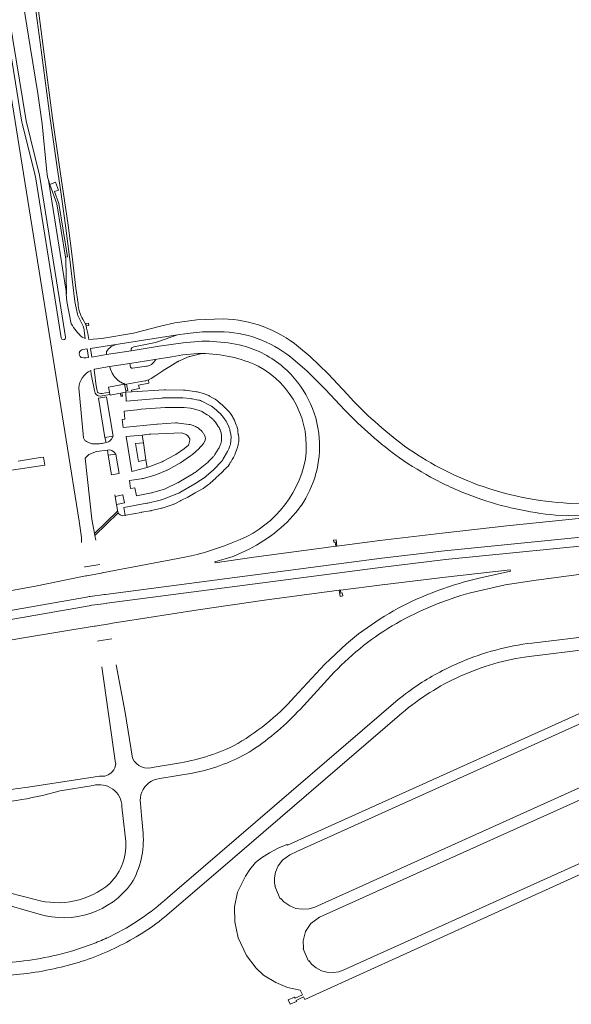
# Model space of a CAD drawing. Extents: x 145000 to 155000, y 457500 to 470000.
# Tile 69 of 256: x 149317 to 149664, y 458353 to 458974. Entities that reach past the tile are written whole.
import ezdxf

# ---------------------------------------------------------------- set-up
doc = ezdxf.new("R2010")
doc.units = 0
doc.header["$LTSCALE"] = 0.2
doc.header["$MEASUREMENT"] = 0
doc.layers.add('kant verharding', color=252, linetype='Continuous', lineweight=0)

msp = doc.modelspace()

# ---------------------------------------------------------------- linework, layer by layer
at = {"layer": 'kant verharding', "lineweight": 0}
for p, q in [((149334.62, 458874.53), (149333.89, 458879.97)), ((149340.68, 458880.58), (149341.27, 458876.49)), ((149341.95, 458882.52), (149342.77, 458876.6)), ((149335.12, 458872.66), (149334.62, 458874.53)), ((149336.11, 458870.02), (149335.12, 458872.66)), ((149342.77, 458876.6), (149344.44, 458865.48)), ((149340.52, 458857.78), (149336.11, 458870.02)), ((149340.52, 458857.78), (149345.98, 458824.08)), ((149346.31, 458801.02), (149346.56, 458801.03)), ((149340.06, 458793.23), (149343.23, 458773.42)), ((149346.01, 458773.72), (149344.12, 458785.63)), ((149369.53, 458767.86), (149416.35, 458775.11)), ((149416.35, 458775.11), (149403.83, 458770.77)), ((149371.74, 458762.75), (149369.48, 458762.39)), ((149387.32, 458765.22), (149371.74, 458762.75)), ((149402.22, 458759.66), (149412.77, 458761.32)), ((149422.34, 458760.96), (149417.68, 458758.87)), ((149373.7, 458755.17), (149364.09, 458753.66)), ((149380.69, 458756.27), (149373.7, 458755.17)), ((149373.7, 458755.17), (149374.59, 458752.6)), ((149380.69, 458756.27), (149386.49, 458757.18)), ((149386.49, 458757.18), (149402.22, 458759.66)), ((149400.96, 458757.43), (149401.06, 458757.53)), ((149401.06, 458757.53), (149401.48, 458757.97)), ((149411.58, 458755.26), (149407.4, 458752.68)), ((149411.66, 458755.31), (149411.58, 458755.26)), ((149416.59, 458758.3), (149411.66, 458755.31)), ((149375.62, 458750.48), (149375.98, 458749.91)), ((149376.63, 458749), (149377.4, 458748.05)), ((149402.69, 458749.62), (149399.81, 458747.7)), ((149402.78, 458749.67), (149402.69, 458749.62)), ((149407.21, 458752.56), (149402.78, 458749.67)), ((149407.4, 458752.68), (149407.21, 458752.56)), ((149395.93, 458746.17), (149384.23, 458744.21)), ((149357.2, 458710.35), (149354.33, 458741.73)), ((149373.86, 458737.66), (149369.05, 458736.73)), ((149373.59, 458739.15), (149373.86, 458737.66)), ((149383.8, 458739.89), (149383.95, 458739.09)), ((149383.95, 458739.09), (149383.87, 458739.07)), ((149383.95, 458739.09), (149387.66, 458739.32)), ((149387.66, 458739.32), (149408.11, 458740.56)), ((149408.91, 458740.58), (149420.21, 458740.36)), ((149421.38, 458740.27), (149428.44, 458739.3)), ((149429.73, 458739.04), (149432.76, 458738.21)), ((149433.91, 458737.82), (149435.61, 458737.12)), ((149436.62, 458736.64), (149438.54, 458735.59)), ((149407.12, 458735.41), (149418.69, 458735.56)), ((149419.8, 458735.52), (149424.69, 458735.04)), ((149425.68, 458734.89), (149429.66, 458734.09)), ((149432.2, 458733.21), (149436.18, 458731.2)), ((149437.78, 458730.19), (149440.78, 458727.88)), ((149438.54, 458735.59), (149438.88, 458735.39)), ((149438.88, 458735.39), (149440.23, 458734.58)), ((149441.59, 458733.6), (149443.17, 458732.25)), ((149443.17, 458732.25), (149443.27, 458732.17)), ((149443.27, 458732.17), (149445.06, 458730.6)), ((149445.41, 458730.27), (149447.09, 458728.65)), ((149393.58, 458728.29), (149393.24, 458728.26)), ((149408.66, 458729.42), (149393.58, 458728.29)), ((149419.86, 458729.38), (149409.48, 458729.45)), ((149424.58, 458728.97), (149420.74, 458729.33)), ((149430.05, 458727.56), (149426.43, 458728.61)), ((149435.21, 458724.82), (149432.45, 458726.5)), ((149438.69, 458721.97), (149436.62, 458723.78)), ((149441.64, 458727.14), (149443.71, 458725.13)), ((149444.74, 458723.95), (149446.42, 458721.71)), ((149447.09, 458728.65), (149447.35, 458728.39)), ((149447.35, 458728.39), (149448.77, 458726.91)), ((149449.85, 458725.58), (149450.69, 458724.33)), ((149403.86, 458719), (149415.26, 458719.67)), ((149417.14, 458719.61), (149423.69, 458718.75)), ((149426.39, 458718.01), (149427.82, 458717.38)), ((149442.14, 458717.53), (149440.28, 458720.19)), ((149447.46, 458719.98), (149448.79, 458717.16)), ((149451.36, 458723.19), (149452.24, 458721.42)), ((149452.61, 458720.59), (149453.43, 458718.48)), ((149453.73, 458717.57), (149454.15, 458716.09)), ((149370.75, 458710.52), (149375.85, 458711.42)), ((149398.59, 458712.6), (149394.28, 458711.93)), ((149394.36, 458711.94), (149394.28, 458711.93)), ((149430.15, 458715.97), (149430.37, 458715.78)), ((149431.89, 458714.25), (149432.16, 458713.91)), ((149443.84, 458713.54), (149443.58, 458714.47)), ((149449.49, 458715.11), (149449.91, 458713.27)), ((149454.45, 458714.6), (149454.73, 458712.37)), ((149454.73, 458712.37), (149454.75, 458712.22)), ((149454.75, 458712.22), (149454.99, 458710.51)), ((149364.52, 458706.56), (149364.91, 458706.56)), ((149364.91, 458706.56), (149367.39, 458706.62)), ((149369.05, 458706.8), (149371.51, 458707.28)), ((149371.51, 458707.28), (149370.75, 458710.52)), ((149394.98, 458707.13), (149396.58, 458696.53)), ((149431.73, 458705.47), (149430.38, 458704.09)), ((149443.07, 458705.15), (149443.64, 458706.76)), ((149444.21, 458710.26), (149444.2, 458711.03)), ((149449.47, 458705.34), (149448.7, 458703.28)), ((149450.15, 458710.73), (149450.08, 458708.48)), ((149454.57, 458705.7), (149454.03, 458703.66)), ((149454.88, 458707.09), (149454.7, 458706.23)), ((149372.28, 458702.55), (149365.42, 458701.76)), ((149372.28, 458702.55), (149372.82, 458699.34)), ((149377.54, 458700.06), (149372.82, 458699.34)), ((149407.91, 458695.77), (149414.54, 458699.31)), ((149415.46, 458699.86), (149420.24, 458703.11)), ((149424.72, 458699.01), (149418.25, 458694.58)), ((149429.98, 458703.69), (149425.82, 458699.89)), ((149439.95, 458699.81), (149442.05, 458703.07)), ((149448.01, 458701.78), (149445.27, 458696.99)), ((149452.51, 458699.66), (149451.63, 458697.82)), ((149453.69, 458702.6), (149452.82, 458700.36)), ((149291.61, 458686.96), (149332.9, 458693.18)), ((149316.01, 458695.69), (149328.74, 458697.65)), ((149328.74, 458697.65), (149332.02, 458698.16)), ((149332.02, 458698.16), (149332.9, 458693.18)), ((149396.58, 458696.53), (149397.33, 458691.57)), ((149397.33, 458691.57), (149406.84, 458695.28)), ((149417.43, 458694.08), (149410.8, 458690.42)), ((149427.46, 458688.55), (149434.9, 458694.36)), ((149436.03, 458695.4), (149438.83, 458698.38)), ((149443.9, 458695.13), (149439.82, 458690.76)), ((149449.68, 458694.67), (149449.08, 458693.68)), ((149450.95, 458696.61), (149449.93, 458695.08)), ((149401.57, 458686.59), (149394.78, 458684.77)), ((149409.83, 458689.95), (149402.84, 458687.03)), ((149417.34, 458682.35), (149426.47, 458687.86)), ((149438.99, 458689.96), (149434.68, 458686.3)), ((149444.28, 458688.4), (149440.61, 458685.02)), ((149446.1, 458690.31), (149444.84, 458688.96)), ((149447.35, 458691.53), (149446.58, 458690.8)), ((149409.13, 458678.31), (149416.54, 458681.91)), ((149427.33, 458681.31), (149417.9, 458675.82)), ((149433.78, 458685.62), (149427.88, 458681.65)), ((149436.01, 458680.9), (149432.53, 458678.42)), ((149440.59, 458684.99), (149436.98, 458681.68)), ((149440.61, 458685.02), (149440.59, 458684.99)), ((149378.05, 458668.24), (149377.03, 458674.34)), ((149400.82, 458675.8), (149407.48, 458677.68)), ((149416.51, 458675.15), (149407.66, 458671.69)), ((149427.62, 458675.56), (149423.46, 458673.21)), ((149427.66, 458675.59), (149427.62, 458675.56)), ((149431.69, 458677.89), (149427.66, 458675.59)), ((149377.98, 458668.23), (149378.05, 458668.24)), ((149378.62, 458664.82), (149378.05, 458668.24)), ((149406.38, 458671.28), (149397.75, 458669.2)), ((149413.15, 458668.09), (149406.69, 458666.03)), ((149418.26, 458670.65), (149414.83, 458668.81)), ((149418.61, 458670.83), (149418.26, 458670.65)), ((149422.92, 458672.93), (149418.61, 458670.83)), ((149378.71, 458664.07), (149364.14, 458650.1)), ((149364.39, 458648.8), (149379.1, 458663.02)), ((149379.1, 458663.02), (149379.04, 458663.18)), ((149393.64, 458663.35), (149383.93, 458661.54)), ((149399.37, 458664.38), (149393.71, 458663.37)), ((149405.8, 458665.79), (149399.76, 458664.46)), ((149383.49, 458661.47), (149383.35, 458661.45)), ((149364.39, 458648.8), (149364.14, 458650.1)), ((149364.99, 458645.73), (149364.39, 458648.8)), ((149516.86, 458642.06), (149516.09, 458641.97)), ((149421.04, 458635.1), (149368.93, 458625.16)), ((149357.87, 458628.98), (149358.47, 458629.07)), ((149358.47, 458629.07), (149367.47, 458630.43)), ((149359.39, 458623.4), (149368.34, 458625.06)), ((149368.34, 458625.06), (149368.68, 458625.12)), ((149368.68, 458625.12), (149368.93, 458625.16)), ((149355.59, 458622.65), (149358.79, 458623.31)), ((149358.79, 458623.31), (149359.39, 458623.4)), ((149518.24, 458614.28), (149519, 458614.38)), ((149359.19, 458609.95), (149360.92, 458610.25)), ((149360.92, 458610.25), (149361.51, 458610.35)), ((149361.51, 458610.35), (149370.55, 458611.53)), ((149362.41, 458604.83), (149371.44, 458606.01)), ((149370.55, 458611.53), (149371.13, 458611.61)), ((149371.44, 458606.01), (149372.03, 458606.09)), ((149360.72, 458604.53), (149361.82, 458604.72)), ((149361.82, 458604.72), (149362.41, 458604.83)), ((149363.96, 458591.63), (149364.35, 458591.7)), ((149364.35, 458591.7), (149364.55, 458591.73)), ((149364.55, 458591.73), (149373.53, 458593.2)), ((149373.53, 458593.2), (149374.11, 458593.3)), ((149366.09, 458582.23), (149366.99, 458582.38)), ((149366.99, 458582.38), (149375.07, 458583.73)), ((149368.74, 458565.95), (149377.5, 458505.25)), ((149515.17, 458562.57), (149493.79, 458539.41)), ((149410.1, 458420.45), (149555.37, 458545.38)), ((149401.67, 458502.9), (149415.9, 458505.2)), ((149367.42, 458497.17), (149322.3, 458490.26)), ((149381.41, 458477.86), (149382.27, 458470.36)), ((149393.15, 458480), (149393.82, 458472.4)), ((149382.27, 458470.36), (149383.7, 458457.93)), ((149393.82, 458472.4), (149394.79, 458461.24)), ((149408.22, 458418.81), (149410.1, 458420.45)), ((149406.84, 458407.16), (149408.36, 458408.44)), ((149261.39, 458374.97), (149317.08, 458380.43)), ((149254, 458366.18), (149317.25, 458372.31))]:
    msp.add_line(p, q, dxfattribs=at)
at = {"layer": 'kant verharding', "lineweight": 0, "flags": 128}
for points in [[(149299.17, 458998.2), (149300.19, 458993.37), (149303.31, 458976.45), (149338.18, 458760.32), (149354.56, 458657.81), (149355.99, 458647.5), (149355.99, 458644.29)], [(149344.12, 458785.63), (149329.61, 458875.9), (149321.06, 458909.99), (149306.36, 458999.85), (149303.66, 458999.42), (149318.16, 458910.55), (149318.83, 458907.57), (149326.43, 458877.41), (149327.24, 458873.48), (149340.06, 458793.23)], [(149325.57, 459000), (149325.83, 458998.04), (149326.21, 458987.36), (149329.86, 458959.4), (149336.26, 458911.44), (149340.68, 458880.58)], [(149328.15, 459000), (149328.19, 458999.01), (149328.05, 458998.03), (149327.68, 458992.19), (149327.82, 458986.66), (149328.64, 458981.1), (149337.8, 458911.73), (149341.95, 458882.52)], [(149333.89, 458879.97), (149331.29, 458908.15), (149328.59, 458927.21), (149323.7, 458956.81), (149317.33, 458996.09)], [(149335.12, 458872.66), (149346.3, 458802.81), (149346.31, 458801.02)], [(149341.27, 458876.49), (149342.88, 458865.27), (149345.93, 458844.16), (149348.46, 458824.4), (149351.89, 458796.17), (149352.96, 458790.18)], [(149345.98, 458824.08), (149347.2, 458824.26), (149341.8, 458857.96), (149339.06, 458865.62), (149341.44, 458866.44), (149339.71, 458871.35), (149336.11, 458870.02)], [(149350.13, 458824.62), (149347.5, 458844.35), (149344.44, 458865.48)], [(149346.56, 458801.03), (149346.11, 458823.13), (149345.98, 458824.08)], [(149353.81, 458794.99), (149352.51, 458804.67), (149350.13, 458824.62)], [(149346.31, 458801.02), (149346.78, 458796.31), (149349.55, 458782.23)], [(149360.41, 458782.64), (149360.66, 458781.16), (149359, 458780.94), (149358.77, 458782.42), (149360.41, 458782.64)], [(149368.82, 458772.99), (149388.79, 458776.28), (149405.81, 458780.67), (149414.78, 458782.7), (149428.56, 458784.6), (149445.19, 458785.25)], [(149357.6, 458778.14), (149357.84, 458776.09), (149358.38, 458772.95), (149356.49, 458773.76)], [(149368.82, 458772.99), (149360.62, 458772.24), (149360.02, 458775.95), (149359.23, 458779.33)], [(149416.35, 458775.11), (149422.5, 458776.06), (149432.24, 458777.02), (149442.83, 458777.14)], [(149369.53, 458767.86), (149361.56, 458766.68), (149362.51, 458761.21), (149369.48, 458762.39)], [(149373.96, 458767.17), (149374.7, 458767.79), (149377.28, 458768.95)], [(149402.49, 458770.41), (149388.84, 458767.71), (149387.7, 458767), (149387.27, 458766.49), (149387.32, 458765.22)], [(149419.96, 458770.13), (149404.81, 458767.99), (149387.32, 458765.22)], [(149492.64, 458767.65), (149500.04, 458761.46), (149511.29, 458750.62), (149523.38, 458737.65)], [(149356.85, 458765.88), (149359.48, 458766.36), (149360.39, 458760.84), (149359.01, 458760.63), (149357.42, 458760.69), (149355.86, 458761)], [(149371.74, 458762.75), (149371.75, 458764.76), (149372.56, 458765.75)], [(149431.75, 458763.4), (149424.27, 458761.6)], [(149487.77, 458761.14), (149497.78, 458752.56), (149509.61, 458740.67), (149521.88, 458727.76)], [(149386.49, 458757.18), (149386.8, 458754.85), (149387.39, 458754.3), (149388.12, 458754.12), (149396.92, 458755.45)], [(149399.31, 458756.13), (149400.02, 458756.43), (149400.96, 458757.43)], [(149402.05, 458758.61), (149402.62, 458759.32), (149402.22, 458759.66)], [(149364.53, 458738.42), (149364.1, 458740.15), (149362.58, 458748.41), (149362.16, 458750.31), (149361.77, 458752.82)], [(149365.31, 458743.1), (149365.05, 458744.63), (149364.36, 458750.08), (149363.87, 458753.03), (149363.89, 458753.37), (149364.09, 458753.66)], [(149365.31, 458743.1), (149365.85, 458739.99), (149366.16, 458739.13), (149366.51, 458738.69), (149367.03, 458738.48), (149368, 458738.31), (149368.99, 458738.34), (149373.59, 458739.15)], [(149373.59, 458739.15), (149373.01, 458742.26), (149383.01, 458744.1), (149383.8, 458739.89)], [(149379.03, 458746.45), (149379.31, 458746.22), (149381.85, 458744.82)], [(149382.61, 458744.45), (149383.63, 458743.99), (149384.23, 458744.21)], [(149384.23, 458744.21), (149385.17, 458740.05), (149383.8, 458739.89)], [(149387.66, 458739.32), (149387.48, 458740.37), (149392.44, 458741.33), (149391.9, 458743.47), (149398.46, 458744.65), (149398.08, 458746.78)], [(149375.85, 458711.42), (149371.8, 458736.1), (149366.66, 458735.2), (149370.75, 458710.52)], [(149381.83, 458736.66), (149380.81, 458736.5), (149380.46, 458738.39), (149373.96, 458737.14), (149373.86, 458737.66)], [(149383.87, 458739.07), (149381.49, 458738.56), (149381.83, 458736.66)], [(149383.87, 458739.07), (149384.12, 458733.4), (149406.38, 458735.37)], [(149393.24, 458728.26), (149382.8, 458727.11), (149383.33, 458722.16), (149381.54, 458721.92), (149382.32, 458716.85), (149403.45, 458718.97)], [(149374.88, 458709.49), (149375.16, 458709.82), (149375.85, 458711.42)], [(149394.28, 458711.93), (149384.14, 458711.23), (149387.58, 458689.05), (149397.33, 458691.57)], [(149394.28, 458711.93), (149394.26, 458711.93), (149394.98, 458707.13)], [(149419.65, 458713.33), (149419.02, 458713.53), (149399.71, 458712.71)], [(149424.17, 458709.63), (149424.17, 458709.65), (149423.02, 458711.6), (149421.86, 458712.31)], [(149433.18, 458712.33), (149433.92, 458710.93), (149434.02, 458709.61), (149433.71, 458708.11), (149432.84, 458706.83)], [(149357.2, 458710.35), (149358.11, 458708.63), (149358.49, 458708.36)], [(149361.55, 458706.9), (149362.67, 458706.59), (149364.52, 458706.56)], [(149371.51, 458707.28), (149372.95, 458707.7), (149373.69, 458708.31)], [(149396.58, 458696.53), (149391.89, 458695.33), (149390.06, 458706.7), (149394.98, 458707.13)], [(149421.14, 458703.8), (149423.38, 458705.73), (149423.57, 458706.25)], [(149364.14, 458650.1), (149362.41, 458658.97), (149358.2, 458697.48), (149360.62, 458699.8), (149365.42, 458701.76)], [(149377.54, 458700.06), (149376.66, 458701.26), (149375.17, 458702.33), (149373.89, 458702.74), (149372.28, 458702.55)], [(149372.82, 458699.34), (149374.9, 458686.92), (149379.62, 458687.74), (149377.54, 458700.06)], [(149663.18, 458669.02), (149679.33, 458668.48), (149699, 458669.03), (149728.65, 458670.52), (149763.53, 458672.52), (149848.5, 458679.6), (149903.2, 458684.02), (149948.23, 458686.07), (150000, 458688.59)], [(149393.61, 458684.53), (149386.16, 458683.47), (149386.75, 458678.38), (149389.67, 458678.79)], [(149371.13, 458611.61), (149545.09, 458634.42), (149584.49, 458639.15), (149764.81, 458657.17), (149967.18, 458674.03)], [(149378.05, 458668.24), (149383.16, 458669.44), (149382.07, 458674.35), (149377.25, 458673.35)], [(149389.67, 458678.79), (149390.58, 458673.78), (149400.01, 458675.61)], [(149372.03, 458606.09), (149545.76, 458628.86), (149585.16, 458633.59), (149765.27, 458651.59), (149967.64, 458668.46)], [(149397.17, 458669.08), (149382.54, 458666.44), (149383.49, 458661.47)], [(149383.35, 458661.45), (149381.71, 458661.24), (149380.24, 458661.79), (149379.22, 458662.66), (149379.1, 458663.02)], [(149393.71, 458663.37), (149393.68, 458663.36), (149393.64, 458663.35)], [(149654.51, 458661.64), (149679.09, 458660.85), (149679.14, 458660.54), (149623.72, 458654.85), (149583.16, 458650.27), (149543.76, 458645.54), (149516.86, 458642.06)], [(150000, 458655.62), (149965.03, 458652.6), (149824.34, 458641.12), (149769.51, 458636.53), (149744.67, 458633.66), (149715.15, 458629.94), (149675.48, 458625.06), (149642.2, 458620.64), (149622.75, 458617.68), (149600.84, 458612.66)], [(149516.86, 458642.06), (149516.32, 458646.04), (149514.68, 458645.81), (149514.89, 458644.48), (149515.77, 458644.6), (149516.09, 458641.97)], [(149516.09, 458641.97), (149503.9, 458640.39), (149464.52, 458635.03), (149440.17, 458631.54), (149439.98, 458632.16), (149451.42, 458635.58), (149461.5, 458640.26)], [(149606.38, 458621.91), (149626.12, 458626.29), (149625.94, 458627.18), (149585.09, 458622.53), (149545.41, 458617.78), (149519, 458614.38)], [(149000, 458547.55), (149108.3, 458574.13), (149177.42, 458590.65), (149220.17, 458597.59), (149326.99, 458616.75), (149355.59, 458622.65)], [(149374.11, 458593.3), (149380.89, 458594.41), (149429.45, 458601.89), (149471.14, 458607.93), (149518.24, 458614.28)], [(149518.24, 458614.28), (149518.82, 458610.42), (149520.45, 458610.69), (149520.15, 458612.6), (149519.3, 458612.46), (149519, 458614.38)], [(149000, 458536.92), (149170.97, 458577.01), (149359.19, 458609.95)], [(149000, 458531.16), (149172.1, 458571.53), (149360.72, 458604.53)], [(149639.55, 458581.03), (149681.43, 458585.99), (149721.97, 458590.61), (149762.55, 458594.95), (149815.42, 458600.39), (149862.21, 458604.66)], [(149637.78, 458572.6), (149675.36, 458577.21), (149712.98, 458581.52), (149749.66, 458585.54), (149794.26, 458590.13), (149838.87, 458594.57)], [(149057.56, 458525.25), (149037.39, 458523.57), (149009.57, 458519.73), (149009.36, 458520.87), (149044.5, 458529.08), (149083.35, 458537.89), (149132.02, 458548.46), (149173.05, 458556.95), (149231.79, 458568.42), (149278.85, 458577.21), (149319.47, 458584.33), (149363.96, 458591.63)], [(149754.32, 458574.74), (149485.65, 458453.59), (149485.19, 458454.14), (149479.77, 458451.75), (149474.27, 458448.85), (149469.32, 458445.63), (149465.53, 458442.65), (149461.93, 458438.43), (149459.26, 458434.21), (149454.25, 458423.98), (149452.28, 458414.77), (149452.49, 458405.28), (149454.74, 458395.29), (149459.95, 458384.04), (149465.98, 458376.18), (149470.59, 458371.68), (149478.44, 458367.07), (149485.62, 458364.02), (149493.75, 458362.4), (149495.15, 458359.36), (149490.44, 458357.3), (149490.15, 458357.92), (149486.21, 458356.31), (149487.47, 458353.39), (149491.41, 458355.14), (149491.17, 458355.75), (149495.79, 458358.05), (149496.67, 458356.42)], [(149490.19, 458547.13), (149509.24, 458567.73), (149522.81, 458580.45)], [(149756.88, 458569.28), (149491.48, 458449.62), (149487.17, 458447.61), (149482.65, 458444.27), (149479.86, 458440.59), (149478.08, 458436.75), (149477.52, 458433.1), (149477.59, 458429.9), (149477.99, 458427.95), (149477.72, 458427.77), (149481.18, 458419.89), (149481.49, 458420.03), (149483.43, 458418.01), (149487.08, 458415.4), (149490.86, 458413.78), (149494.84, 458413.25), (149499.33, 458413.56), (149502.97, 458414.66)], [(149377.74, 458567.38), (149383.42, 458537.34), (149388.19, 458508.41)], [(149496.67, 458356.42), (149793.29, 458491.21), (149793.64, 458490.48), (149800.15, 458493.36), (149806.8, 458497.47), (149812.61, 458502.77), (149817.76, 458509), (149820.25, 458513.15), (149822.65, 458518.06), (149824.36, 458523.6), (149838.92, 458539.26), (149844.84, 458533.65), (149832.26, 458519.9), (149839.35, 458512.85)], [(149408.36, 458408.44), (149442.14, 458437.35), (149557.72, 458536.83)], [(149502.97, 458414.66), (149772.19, 458536.16)], [(149775.3, 458529.73), (149505.84, 458408.29), (149500.46, 458404.3), (149497.14, 458399.29), (149495.51, 458393.32), (149495.74, 458388.53), (149495.5, 458388.41), (149498.96, 458380.63), (149499.27, 458380.81), (149500.8, 458378.73), (149503.65, 458376.27), (149507.16, 458374.57), (149510.48, 458373.71), (149514.42, 458373.42), (149518, 458373.95), (149520.73, 458374.88)], [(149430.49, 458500), (149425.85, 458499.02), (149405.36, 458495.57)], [(149520.73, 458374.88), (149790.74, 458496.66)], [(149331.52, 458485.05), (149342.5, 458487.99), (149363.3, 458491.24)], [(149326.89, 458419.46), (149302.03, 458425.74), (149213.99, 458451.86), (149192.99, 458458), (149177.13, 458462.4)], [(149329.25, 458410.22), (149302.86, 458417.69), (149250.97, 458433.1)]]:
    msp.add_lwpolyline(points, dxfattribs=at)
at = {"layer": 'kant verharding', "lineweight": 0, "extrusion": (0, 0, -1)}
for centre, radius, start, end in [((-149375.14, 458795.98), 21.35, 328.98308, 357.35094), ((-149373.96, 458795.14), 27.61, 309.24035, 332.13007), ((-149345.38, 458776.65), 12.32, 148.34887, 173.03304), ((-149443.32, 458707.45), 77.83, 91.3775, 129.3305), ((-149442.3, 458704.54), 72.61, 90.41509, 128.77542), ((-149380.31, 458759.51), 9.95, 38.83675, 50.35171), ((-149400.54, 458780.29), 10.07, 250.92441, 258.81896), ((-149357.86, 458763.6), 3.28, 307.56083, 9.42383), ((-149357.49, 458762.77), 3.18, 25.50398, 78.34177), ((-149431.49, 458678.29), 85.11, 77.29759, 90.17463), ((-149431.49, 458678.29), 85.11, 90.17463, 114.85395), ((-149439.83, 458704.72), 57.73, 118.36797, 187.83978), ((-149367.61, 458740.85), 13.31, 3.76969, 63.95328), ((-149394.25, 458756.09), 10.06, 247.64387, 260.42317), ((-149394.24, 458756.1), 10.08, 236.46045, 247.60381), ((-149367.9, 458740.54), 3.97, 253.20861, 327.8506), ((-149408.71, 458730.75), 9.82, 86.5304, 91.15785), ((-149419.99, 458729.95), 10.42, 91.21186, 97.67535), ((-149427.12, 458729.56), 9.83, 97.71853, 105.38036), ((-149430.2, 458728.82), 9.73, 105.24489, 112.40048), ((-149431.81, 458727.86), 10.01, 112.30769, 118.71585), ((-149407.26, 458725.39), 10.02, 84.95174, 89.23952), ((-149418.83, 458725.62), 9.94, 89.22579, 95.62776), ((-149423.77, 458725.48), 9.6, 95.4699, 101.46759), ((-149427.7, 458724.31), 9.98, 101.34929, 116.80355), ((-149431.6, 458722.16), 10.14, 116.86482, 127.576), ((-149435, 458725.87), 10.16, 121.02755, 130.46242), ((-149439.66, 458724.39), 8.23, 130.96977, 134.34196), ((-149434.55, 458719.83), 10.18, 127.69989, 134.11368), ((-149436.75, 458717.98), 9.97, 134.19593, 143.20516), ((-149441.6, 458720.01), 9.95, 136.1158, 146.00112), ((-149442.27, 458718.64), 10.16, 146.00172, 153.41638), ((-149404.33, 458710.61), 8.41, 83.98074, 86.77096), ((-149415.84, 458709.68), 10.01, 86.62959, 97.44171), ((-149422.4, 458708.83), 10, 97.44046, 113.49796), ((-149438.5, 458715.77), 9.9, 143.10588, 154.86001), ((-149443.21, 458716.92), 10.09, 153.5437, 158.72269), ((-149443.82, 458714.76), 10.3, 158.83347, 164.18359), ((-149423.82, 458708.18), 10.03, 113.51166, 129.10194), ((-149424, 458707.97), 10.08, 129.19024, 141.48515), ((-149424.41, 458707.74), 9.91, 141.47542, 152.37729), ((-149439.68, 458712.88), 10.07, 154.84901, 167.19297), ((-149440.24, 458711.06), 9.92, 167.16662, 181.9442), ((-149444.54, 458713.37), 10, 164.21835, 172.89426), ((-149424.73, 458712.32), 9.79, 214.10253, 224.38905), ((-149440.07, 458708.81), 10.01, 181.89103, 200.25779), ((-149444.79, 458708.29), 10.12, 191.78333, 194.85492), ((-149445.11, 458709.13), 9.98, 172.06381, 191.76344), ((-149419.07, 458707.27), 10, 227.51709, 235.6073), ((-149423.6, 458710.67), 9.46, 224.13887, 227.57559), ((-149439.2, 458706.8), 10.14, 200.34787, 209.67332), ((-149443.75, 458703.87), 9.72, 201.16522, 205.70128), ((-149444.56, 458706.15), 9.79, 194.75301, 201.23317), ((-149412.81, 458702.51), 9.61, 235.51474, 241.2232), ((-149436.58, 458701.96), 10.01, 209.7514, 223.03828), ((-149440.51, 458698.8), 9.99, 210.85015, 226.74802), ((-149442.44, 458702.24), 10.2, 205.67588, 213.49722), ((-149428.38, 458710.52), 69.99, 191.26555, 250.58655), ((-149398.92, 458696.42), 10.18, 247.35451, 254.91158), ((-149406.06, 458698.99), 9.79, 241.04537, 247.3864), ((-149432.51, 458697.57), 9.99, 222.99598, 229.60633), ((-149437.74, 458695.51), 9.66, 222.70023, 227.40199), ((-149392.14, 458694.69), 10.26, 255.08375, 261.77039), ((-149422.22, 458690.06), 10.14, 236.08537, 239.73455), ((-149428.4, 458693.66), 9.68, 229.5296, 236.2016), ((-149430.01, 458689.31), 10.33, 227.61242, 234.47423), ((-149412.85, 458684.5), 10.04, 239.80026, 248.65649), ((-149426.73, 458686.57), 10, 234.5656, 240.26199), ((-149395.26, 458679.56), 10.66, 256.5282, 259.7144), ((-149404.01, 458681.03), 10.03, 248.64635, 256.34096), ((-149410.04, 458677.77), 10.16, 241.86088, 252.18615), ((-149418.58, 458681.85), 9.92, 240.53846, 244.06675), ((-149388.5, 458666.48), 10.02, 340.79894, 350.47029), ((-149397.68, 458673.79), 9.56, 257.47223, 259.85126), ((-149403.69, 458675.38), 9.82, 252.21096, 257.61529), ((-149382.21, 458670.75), 9.37, 259.4352, 262.14964), ((-149388.84, 458794.28), 162.4, 247.24992, 258.56304), ((-149657.69, 458404.62), 223.27, 66.11786, 76.71341), ((-149642.18, 458442.04), 182.77, 49.22614, 65.81648), ((-149660.02, 458415.82), 166.47, 66.97279, 82.93653), ((-149654.05, 458425.85), 154.91, 56.65642, 67.55308), ((-149660.09, 458413.86), 160.31, 65.8216, 82.00048), ((-149657.69, 458419.71), 153.98, 49.51765, 65.74499), ((-149654.44, 458423.9), 156.76, 50.8025, 56.92956), ((-149372.21, 458650.88), 164.94, 222.51622, 236.40892), ((-149404.89, 458609.72), 112.67, 238.67239, 256.8684), ((-149368.97, 458505.57), 8.54, 182.13864, 220.70317), ((-149368.97, 458505.56), 8.53, 220.67947, 280.44793), ((-149280.71, 458763.38), 276.27, 261.3427, 269.05317), ((-149367.16, 458477.52), 14.26, 74.30065, 178.61469), ((-149349.39, 458453.95), 34.54, 173.37577, 225.05883), ((-149339.67, 458457.24), 55.27, 175.84975, 209.95933), ((-149341.09, 458467.7), 50.29, 229.43333, 286.40052), ((-149344.7, 458461.06), 53.13, 216.24827, 286.90542)]:
    msp.add_arc(centre, radius, start, end, dxfattribs=at)
at = {"layer": 'kant verharding', "lineweight": 0}
for centre, radius, start, end in [((149374.08, 458794.72), 21.61, 192.11558, 212.50287), ((149343.68, 458776.08), 15.89, 11.80293, 34.04936), ((149344.65, 458773.55), 1.42, 185.19822, 270.71283), ((149344.64, 458773.51), 1.38, 271.26944, 8.68862), ((149434.14, 458671.31), 99.83, 76.39414, 98.16336), ((149440.81, 458706.05), 64.52, 49.11282, 74.90023), ((149426.43, 458751.84), 10, 102.45475, 114.1665), ((149395.41, 458765.38), 10.04, 278.6393, 292.86533), ((149393.75, 458765.4), 10.72, 316.13325, 320.69992), ((149421.59, 458750.1), 9.6, 114.02213, 121.3603), ((149439.95, 458704.86), 65.98, 4.56995, 49.21957), ((149384.04, 458755.85), 9.99, 199.00436, 212.53581), ((149384.26, 458755.17), 9.81, 212.46397, 218.9703), ((149385.15, 458754.3), 9.96, 218.9092, 232.05074), ((149386.72, 458753.66), 10.09, 241.14449, 245.90866), ((149710.91, 458909.33), 254.24, 222.47266, 233.43543), ((149409.43, 458719.07), 10.38, 89.71614, 94.2192), ((149419.78, 458719.19), 10.18, 84.59258, 89.54607), ((149423.62, 458718.95), 10.06, 73.7746, 84.53464), ((149427.23, 458717.91), 10.05, 58.71326, 73.69486), ((149430.01, 458716.27), 10.01, 48.67453, 58.68735), ((149695.18, 458891.75), 238.59, 223.41817, 234.40814), ((149432.07, 458714.44), 10.02, 34.98875, 48.65348), ((149433.96, 458711.81), 9.98, 15.46938, 34.97796), ((149400.18, 458702.23), 10.49, 92.54232, 98.68619), ((149416.61, 458703.76), 10.04, 58.44399, 72.34816), ((149434.15, 458710.85), 10.06, 0.9794, 15.47243), ((149364.26, 458716.51), 9.98, 234.72029, 254.25266), ((149367.15, 458716.6), 9.98, 271.35135, 280.98165), ((149367.28, 458715.99), 10, 309.84197, 319.48284), ((149414.19, 458709.66), 9.98, 339.99532, 359.84786), ((149433.69, 458708.47), 9.96, 327.17959, 340.51054), ((149434.2, 458710.1), 10.02, 340.52497, 0.9116), ((149439.38, 458705.14), 66.53, 325.4939, 4.29421), ((149673.24, 458864.47), 195.81, 234.46985, 249.72873), ((149409.86, 458708.09), 9.95, 298.08179, 304.2496), ((149414.45, 458711.6), 10.27, 304.3174, 310.65365), ((149431.59, 458705.19), 9.94, 316.75041, 327.2397), ((149403.1, 458704.82), 10.24, 291.39471, 297.99956), ((149428.66, 458702.33), 10.12, 308.06624, 316.74785), ((149456.99, 458690.35), 8.5, 146.17216, 149.3836), ((149671.44, 458860.72), 199.55, 234.7663, 242.30208), ((149421.17, 458696.61), 10.23, 301.21422, 307.94053), ((149452.98, 458683.97), 9.35, 133.12075, 137.34888), ((149412.2, 458690.84), 9.93, 295.9399, 301.15961), ((149672.17, 458862.05), 201.06, 242.29457, 250.52625), ((149673.78, 458868.75), 200.01, 250.00953, 266.9628), ((149398.14, 458685.3), 9.87, 280.92806, 285.7807), ((149404.79, 458687.22), 9.91, 285.74549, 296.00943), ((149672.17, 458859.73), 198.87, 250.30384, 264.90656), ((149422.94, 458719.9), 88.48, 295.83568, 323.64781), ((149654.84, 458416.42), 203.53, 105.38521, 119.59541), ((149642.66, 458440.92), 176.22, 120.08742, 136.3452), ((149379.76, 458645.08), 147.61, 299.1437, 318.42567), ((149396.93, 458630.87), 127.1, 278.5851, 295.5032), ((149397.88, 458512.87), 10.66, 204.70739, 290.82767), ((149406.48, 458482.12), 13.5, 94.76182, 158.29589), ((149283.08, 458686.66), 207.34, 268.65866, 283.50932), ((149406.49, 458482.12), 13.5, 158.30853, 189.02701), ((149308.42, 458532.21), 151.06, 294.87606, 311.34817), ((149324.47, 458510.15), 131.88, 299.99903, 308.65387), ((149304.68, 458539.69), 167.37, 288.58447, 300.8089), ((149301, 458551.86), 172.01, 291.00054, 294.3643), ((149301.11, 458551.65), 171.78, 282.3921, 290.99319), ((149298.8, 458556.69), 177.2, 275.92013, 282.77145), ((149295.64, 458573.26), 202.11, 276.13562, 287.02675), ((149304.42, 458540.49), 168.21, 287.43668, 288.58209)]:
    msp.add_arc(centre, radius, start, end, dxfattribs=at)

doc.saveas('drawing.dxf')
